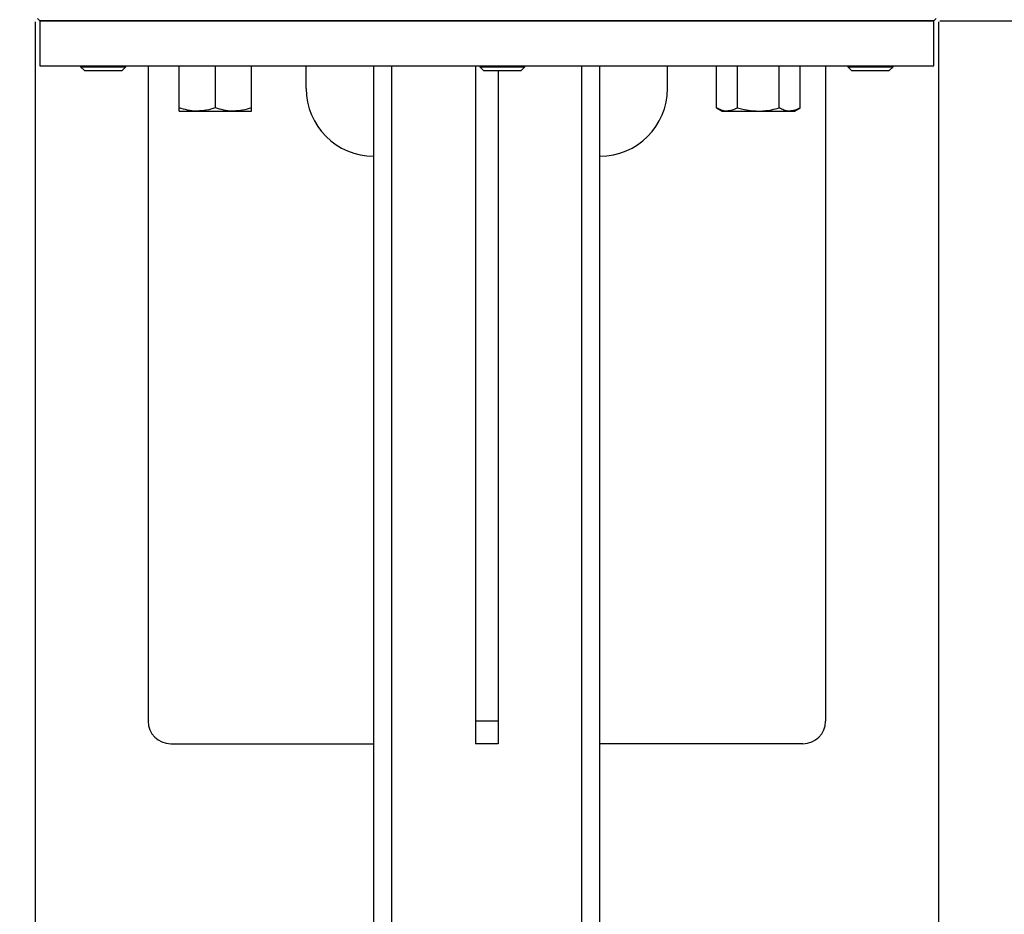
# Model space of a CAD drawing. Header units: millimetres. Extents: x 20 to 26560, y 40 to 18133.
# Tile 84 of 97: x 22353 to 22789, y 1255 to 1651. Entities that reach past the tile are written whole.
import ezdxf

# ---------------------------------------------------------------- set-up
doc = ezdxf.new("R2010")
doc.units = ezdxf.units.MM
doc.header["$LTSCALE"] = 2
doc.layers.add('COMPONENT_GEOMETRY', color=7, linetype='Continuous')
doc.styles.add('SLDTEXTSTYLE0', font='TXT', dxfattribs={"width": 0.75})
doc.dimstyles.new('SLDDIMSTYLE0', dxfattribs={"dimtxt": 150, "dimasz": 6.604, "dimexe": 0, "dimexo": 0.0625, "dimgap": 37.5, "dimtad": 0, "dimtih": 1, "dimtoh": 1, "dimdec": 1, "dimrnd": 1e-09, "dimzin": 12, "dimdsep": 46, "dimtxsty": 'SLDTEXTSTYLE0', "dimsah": 1, "dimcen": 0.09, "dimadec": 0, "dimazin": 3, "dimtfac": 1, "dimtdec": 1, "dimtofl": 0, "dimtmove": 0, "dimatfit": 3, "dimfxl": 1, "dimfrac": 2, "dimtolj": 1, "dimtzin": 12, "dimarcsym": 0})
doc.dimstyles.new('SLDDIMSTYLE1', dxfattribs={"dimtxt": 150, "dimasz": 6.604, "dimexe": 0, "dimexo": 0.0625, "dimgap": 37.5, "dimtad": 0, "dimtih": 1, "dimtoh": 1, "dimdec": 0, "dimrnd": 1e-09, "dimzin": 12, "dimdsep": 46, "dimtxsty": 'SLDTEXTSTYLE0', "dimsah": 1, "dimcen": 0.09, "dimadec": 0, "dimazin": 3, "dimtfac": 1, "dimtdec": 0, "dimtofl": 0, "dimtmove": 0, "dimatfit": 3, "dimfxl": 1, "dimfrac": 2, "dimtolj": 1, "dimtzin": 12, "dimarcsym": 0})

# ---------------------------------------------------------------- blocks, each defined once
blk = doc.blocks.new('_D_5')
at = {"layer": 'COMPONENT_GEOMETRY', "color": 7}
for p, q in [((22760.04, 1650.33), (23806.87, 1650.33)), ((23800.52, 1650.33), (23800.52, 1386.84)), ((23500.42, 1356.37), (23454.71, 1356.37)), ((23454.71, 1356.37), (23454.71, 1118.24)), ((24100.62, 1356.37), (24146.33, 1356.37)), ((24146.33, 1356.37), (24146.33, 1118.24)), ((23454.71, 1118.24), (23500.42, 1118.24)), ((24146.33, 1118.24), (24100.62, 1118.24)), ((23800.52, 630.33), (23800.52, 893.82)), ((22612.04, 630.33), (23806.87, 630.33))]:
    blk.add_line(p, q, dxfattribs=at)
for points in [[(23800.52, 1650.33), (23799.5, 1643.72), (23801.54, 1643.72)], [(23800.52, 630.33), (23801.54, 636.93), (23799.5, 636.93)]]:
    blk.add_solid(points, dxfattribs=at)
at = {"layer": 'COMPONENT_GEOMETRY', "color": 7, "char_height": 150, "attachment_point": 1, "style": 'SLDTEXTSTYLE0'}
for s, insert in [('1\'8.08"', (23500.42, 1311.6)), ('510mm', (23446.77, 1087.18))]:
    blk.add_mtext(s, dxfattribs=dict(at, insert=insert))
blk = doc.blocks.new('_D_6')
at = {"layer": 'COMPONENT_GEOMETRY', "color": 7}
for p, q in [((22359.53, 1649.79), (22359.53, 1032.64)), ((22759.46, 1649.79), (22759.46, 1032.64)), ((21489.67, 1255.03), (21443.96, 1255.03)), ((21443.96, 1255.03), (21443.96, 1016.91)), ((22039.46, 1255.03), (22085.16, 1255.03)), ((22085.16, 1255.03), (22085.16, 1016.91)), ((22359.53, 1038.99), (22161.31, 1038.99)), ((22759.46, 1038.99), (22359.53, 1038.99)), ((21443.96, 1016.91), (21489.67, 1016.91)), ((22085.16, 1016.91), (22039.46, 1016.91))]:
    blk.add_line(p, q, dxfattribs=at)
for points in [[(22359.53, 1038.99), (22366.14, 1037.98), (22366.14, 1040.01)], [(22759.46, 1038.99), (22752.86, 1040.01), (22752.86, 1037.98)]]:
    blk.add_solid(points, dxfattribs=at)
at = {"layer": 'COMPONENT_GEOMETRY', "color": 7, "char_height": 150, "attachment_point": 1, "style": 'SLDTEXTSTYLE0'}
for s, insert in [('7.87in', (21489.67, 1210.27)), ('200mm', (21410.81, 985.84))]:
    blk.add_mtext(s, dxfattribs=dict(at, insert=insert))

msp = doc.modelspace()

# ---------------------------------------------------------------- linework, layer by layer
at = {"color": 7, "linetype": 'Continuous', "lineweight": 25}
for p, q in [((22360.49, 1651.34), (22361.5, 1650.33)), ((22361.5, 1650.33), (22361.5, 1630.33)), ((22361.5, 1650.33), (22757.5, 1650.33)), ((22559.5, 1650.33), (22361.5, 1650.33)), ((22757.5, 1650.33), (22559.5, 1650.33)), ((22757.5, 1650.33), (22758.51, 1651.34)), ((22757.5, 1630.33), (22757.5, 1650.33)), ((22361.5, 1630.33), (22757.5, 1630.33)), ((22379.64, 1630.33), (22379.64, 1629.98)), ((22379.64, 1629.98), (22381.29, 1628.33)), ((22379.64, 1629.98), (22384.04, 1629.98)), ((22381.29, 1628.33), (22384.97, 1628.33)), ((22384.04, 1629.98), (22399.64, 1629.98)), ((22384.97, 1628.33), (22397.98, 1628.33)), ((22397.98, 1628.33), (22399.64, 1629.98)), ((22399.64, 1629.98), (22399.64, 1630.33)), ((22409.5, 1630.33), (22409.5, 1340.33)), ((22423.29, 1611.76), (22423.29, 1630.33)), ((22439.29, 1611.76), (22439.29, 1630.33)), ((22455.29, 1611.76), (22455.29, 1630.33)), ((22479.5, 1620.33), (22479.5, 1630.33)), ((22509.5, 630.33), (22509.5, 1630.33)), ((22517.5, 760.33), (22517.5, 1630.33)), ((22554.5, 1630.33), (22554.5, 1340.33)), ((22556.37, 1630.33), (22556.37, 1629.98)), ((22556.37, 1629.98), (22558.03, 1628.33)), ((22556.37, 1629.98), (22574.66, 1629.98)), ((22558.03, 1628.33), (22573.29, 1628.33)), ((22564.5, 1628.33), (22564.5, 1340.33)), ((22573.29, 1628.33), (22574.71, 1628.33)), ((22574.66, 1629.98), (22576.37, 1629.98)), ((22574.71, 1628.33), (22576.37, 1629.98)), ((22576.37, 1629.98), (22576.37, 1630.33)), ((22601.5, 760.33), (22601.5, 1630.33)), ((22609.5, 630.33), (22609.5, 1630.33)), ((22639.5, 1620.33), (22639.5, 1630.33)), ((22661.23, 1611.76), (22661.23, 1630.33)), ((22670.47, 1611.76), (22670.47, 1630.33)), ((22688.94, 1611.76), (22688.94, 1630.33)), ((22698.18, 1611.76), (22698.18, 1630.33)), ((22709.5, 1630.33), (22709.5, 1340.33)), ((22719.36, 1630.33), (22719.36, 1629.98)), ((22719.36, 1629.98), (22721.01, 1628.33)), ((22719.36, 1629.98), (22739.36, 1629.98)), ((22721.01, 1628.33), (22737.7, 1628.33)), ((22737.7, 1628.33), (22739.36, 1629.98)), ((22739.36, 1629.98), (22739.36, 1630.33)), ((22423.29, 1610.33), (22431.29, 1610.33)), ((22431.29, 1610.33), (22447.29, 1610.33)), ((22447.29, 1610.33), (22455.29, 1610.33)), ((22661.23, 1611.76), (22663.7, 1610.33)), ((22663.7, 1610.33), (22665.85, 1610.33)), ((22665.85, 1610.33), (22679.7, 1610.33)), ((22679.7, 1610.33), (22693.56, 1610.33)), ((22693.56, 1610.33), (22695.7, 1610.33)), ((22695.7, 1610.33), (22698.18, 1611.76)), ((22564.5, 1340.33), (22554.5, 1340.33)), ((22554.5, 1340.33), (22554.5, 1330.33)), ((22564.5, 1340.33), (22564.5, 1330.33)), ((22419.5, 1330.33), (22509.5, 1330.33)), ((22564.5, 1330.33), (22554.5, 1330.33)), ((22699.5, 1330.33), (22609.5, 1330.33))]:
    msp.add_line(p, q, dxfattribs=at)
for centre, radius, start, end in [((22509.5, 1620.33), 30, 180, 270), ((22609.5, 1620.33), 30, 270, 0), ((22419.5, 1340.33), 10, 180, 270), ((22699.5, 1340.33), 10, 270, 0)]:
    msp.add_arc(centre, radius, start, end, dxfattribs=at)
for points, knots in [([(22431.29, 1610.33), (22431.1, 1610.33), (22429.66, 1610.34), (22426.95, 1610.65), (22424.52, 1611.39), (22423.29, 1611.76)], [0, 0, 0, 0, 0.070086, 0.530782, 1, 1, 1, 1]), ([(22423.29, 1610.33), (22423.29, 1610.35), (22423.29, 1610.43), (22423.29, 1611.19), (22423.29, 1611.76)], [0, 0, 0, 0, 0.268634, 1, 1, 1, 1]), ([(22439.29, 1611.76), (22437.99, 1611.36), (22435.37, 1610.55), (22432.66, 1610.4), (22431.29, 1610.33)], [0, 0, 0, 0, 0.495458, 1, 1, 1, 1]), ([(22447.29, 1610.33), (22447.1, 1610.33), (22445.66, 1610.34), (22442.95, 1610.65), (22440.52, 1611.39), (22439.29, 1611.76)], [0, 0, 0, 0, 0.070086, 0.530782, 1, 1, 1, 1]), ([(22455.29, 1611.76), (22453.99, 1611.36), (22451.37, 1610.55), (22448.66, 1610.4), (22447.29, 1610.33)], [0, 0, 0, 0, 0.495458, 1, 1, 1, 1]), ([(22455.29, 1610.33), (22455.29, 1610.35), (22455.29, 1610.43), (22455.29, 1611.19), (22455.29, 1611.76)], [0, 0, 0, 0, 0.268634, 1, 1, 1, 1]), ([(22665.85, 1610.33), (22665.74, 1610.33), (22664.91, 1610.34), (22663.35, 1610.65), (22661.94, 1611.39), (22661.23, 1611.76)], [0, 0, 0, 0, 0.070086, 0.530782, 1, 1, 1, 1]), ([(22670.47, 1611.76), (22669.72, 1611.36), (22668.2, 1610.55), (22666.64, 1610.4), (22665.85, 1610.33)], [0, 0, 0, 0, 0.495458, 1, 1, 1, 1]), ([(22670.47, 1611.76), (22671.24, 1611.54), (22674.25, 1610.7), (22677.38, 1610.49), (22679.7, 1610.33)], [0, 0, 0, 0, 0.257551, 1, 1, 1, 1]), ([(22679.7, 1610.33), (22680.54, 1610.35), (22683.67, 1610.43), (22686.72, 1611.19), (22688.94, 1611.76)], [0, 0, 0, 0, 0.268634, 1, 1, 1, 1]), ([(22693.56, 1610.33), (22693.45, 1610.33), (22692.62, 1610.34), (22691.06, 1610.65), (22689.65, 1611.39), (22688.94, 1611.76)], [0, 0, 0, 0, 0.070086, 0.530782, 1, 1, 1, 1]), ([(22698.18, 1611.76), (22697.43, 1611.36), (22695.92, 1610.55), (22694.35, 1610.4), (22693.56, 1610.33)], [0, 0, 0, 0, 0.495458, 1, 1, 1, 1])]:
    msp.add_open_spline(points, degree=3, knots=knots, dxfattribs=at)

# ---------------------------------------------------------------- dimensions: what is measured, and where the dimension line sits
at = {"layer": 'COMPONENT_GEOMETRY', "color": 7}
dim = msp.add_linear_dim(base=(22759.46, 1038.99), p1=(22359.53, 1652.33), p2=(22759.46, 1652.33), dimstyle='SLDDIMSTYLE0', dxfattribs=at)
dim.commit()
dim.dimension.update_dxf_attribs({"geometry": '_D_6', "text_midpoint": (21764.56, 1038.99), "dimtype": 160})
dim = msp.add_linear_dim(base=(23800.52, 1650.33), p1=(22609.5, 630.33), p2=(22757.5, 1650.33), angle=90, dimstyle='SLDDIMSTYLE1', dxfattribs=at)
dim.commit()
dim.dimension.update_dxf_attribs({"geometry": '_D_5', "text_midpoint": (23800.52, 1140.33), "dimtype": 160})

doc.saveas('drawing.dxf')
